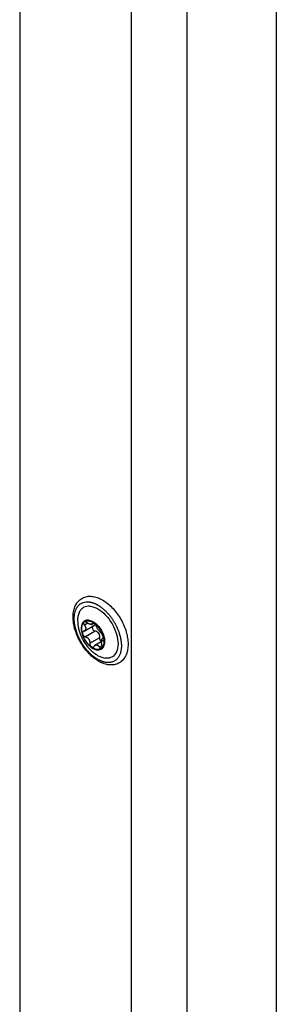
# Model space of a CAD drawing. Header units: millimetres. Extents: x -4969 to -32, y -584 to 4302.
# Tile 80 of 84: x -167 to -102, y 3335 to 3585. Entities that reach past the tile are written whole.
import ezdxf

# ---------------------------------------------------------------- set-up
doc = ezdxf.new("R2010")
doc.units = ezdxf.units.MM

msp = doc.modelspace()

# ---------------------------------------------------------------- linework, layer by layer
at = {"color": 7, "linetype": 'Continuous', "lineweight": 25}
for p, q in [((-102.15, 3830), (-102.15, 2255.71)), ((-138.92, 3819.39), (-138.92, 3058.89)), ((-124.77, 2236.93), (-124.77, 3819.39)), ((-167.2, 3793.26), (-167.2, 3052.24)), ((-150.87, 3429.37), (-148.27, 3430.87)), ((-150.66, 3431.97), (-150.74, 3431.93)), ((-149.03, 3431.07), (-148.43, 3431.42)), ((-148.32, 3430.87), (-148.16, 3430.96)), ((-148.05, 3429.37), (-150.56, 3427.92)), ((-149.43, 3426.26), (-146.91, 3427.71)), ((-145.53, 3427.23), (-148.12, 3425.73)), ((-146.11, 3427.53), (-146.29, 3427.43)), ((-146.61, 3424.77), (-146.53, 3424.81))]:
    msp.add_line(p, q, dxfattribs=at)
at = {"color": 8, "linetype": 'Continuous', "lineweight": 25}
for p, q in [((-149.94, 3431.35), (-150.79, 3430.86)), ((-148.66, 3431.42), (-148.81, 3431.34)), ((-147.02, 3425.33), (-146.32, 3425.74))]:
    msp.add_line(p, q, dxfattribs=at)
at = {"color": 7, "linetype": 'Continuous', "lineweight": 25, "flags": 128}
for points in [[(-150.66, 3431.97), (-150.46, 3432.07), (-149.71, 3432.16)], [(-149.71, 3432.16), (-148.87, 3431.91), (-148, 3431.35), (-147.18, 3430.53), (-146.49, 3429.51), (-145.99, 3428.4), (-145.71, 3427.29), (-145.7, 3426.27), (-145.94, 3425.45), (-146.42, 3424.88), (-146.53, 3424.81)]]:
    msp.add_lwpolyline(points, dxfattribs=at)
at = {"color": 7, "linetype": 'Continuous', "lineweight": 25}
for points, knots in [([(-153.67, 3432.94), (-153.66, 3432.67), (-153.64, 3431.91), (-153.43, 3430.59), (-152.96, 3428.99), (-152.29, 3427.42), (-151.43, 3425.9), (-150.42, 3424.51), (-149.29, 3423.28), (-148.06, 3422.24), (-146.78, 3421.45), (-145.47, 3420.93), (-144.18, 3420.72), (-142.97, 3420.84), (-141.9, 3421.28), (-141.03, 3421.99), (-140.37, 3422.93), (-139.93, 3424.06), (-139.71, 3425.37), (-139.72, 3426.82), (-139.96, 3428.38), (-140.43, 3429.98), (-141.1, 3431.56), (-141.96, 3433.07), (-142.97, 3434.46), (-144.1, 3435.7), (-145.32, 3436.73), (-146.61, 3437.52), (-147.91, 3438.04), (-149.21, 3438.25), (-150.42, 3438.14), (-151.49, 3437.7), (-152.36, 3436.98), (-153.02, 3436.05), (-153.46, 3434.92), (-153.65, 3433.86), (-153.66, 3433.16), (-153.67, 3432.94)], [0, 0, 0, 0, 0.015997, 0.045991, 0.075915, 0.10576, 0.135566, 0.165394, 0.195294, 0.225336, 0.255584, 0.286043, 0.316429, 0.346094, 0.374511, 0.40199, 0.429302, 0.457242, 0.4862, 0.515907, 0.545881, 0.575805, 0.605651, 0.635456, 0.665284, 0.695184, 0.725225, 0.755472, 0.785931, 0.816319, 0.845986, 0.874407, 0.901889, 0.9292, 0.957137, 0.986091, 1, 1, 1, 1]), ([(-145.12, 3421.39), (-145.18, 3421.39), (-145.31, 3421.41), (-145.5, 3421.44), (-145.7, 3421.48), (-145.89, 3421.53), (-146.09, 3421.59), (-146.29, 3421.66), (-146.49, 3421.73), (-146.7, 3421.82), (-146.9, 3421.91), (-147.1, 3422.01), (-147.31, 3422.12), (-147.51, 3422.24), (-147.71, 3422.37), (-147.92, 3422.5), (-148.12, 3422.64), (-148.32, 3422.79), (-148.52, 3422.95), (-148.72, 3423.11), (-148.92, 3423.28), (-149.12, 3423.46), (-149.31, 3423.64), (-149.5, 3423.83), (-149.69, 3424.03), (-149.88, 3424.23), (-150.07, 3424.44), (-150.25, 3424.65), (-150.42, 3424.87), (-150.6, 3425.09), (-150.77, 3425.32), (-150.94, 3425.55), (-151.1, 3425.79), (-151.26, 3426.03), (-151.41, 3426.28), (-151.56, 3426.52), (-151.7, 3426.77), (-151.84, 3427.02), (-151.98, 3427.28), (-152.11, 3427.54), (-152.23, 3427.8), (-152.35, 3428.06), (-152.46, 3428.32), (-152.56, 3428.58), (-152.66, 3428.84), (-152.76, 3429.11), (-152.84, 3429.37), (-152.95, 3429.71), (-153.06, 3430.11), (-153.17, 3430.58), (-153.26, 3431.05), (-153.32, 3431.51), (-153.36, 3431.95), (-153.38, 3432.29), (-153.38, 3432.71), (-153.35, 3433.27), (-153.26, 3433.88), (-153.13, 3434.38), (-152.93, 3434.93), (-152.61, 3435.53), (-152, 3436.2), (-151.29, 3436.62), (-150.65, 3436.76), (-150.28, 3436.79), (-150.08, 3436.8), (-149.86, 3436.79), (-149.73, 3436.78), (-149.68, 3436.77)], [0, 0, 0, 0, 0.010873, 0.021747, 0.03262, 0.043493, 0.054367, 0.06524, 0.076113, 0.086986, 0.09786, 0.108733, 0.119606, 0.13048, 0.141353, 0.152226, 0.1631, 0.173973, 0.184846, 0.195719, 0.206593, 0.217466, 0.228339, 0.239213, 0.250086, 0.260959, 0.271833, 0.282706, 0.293579, 0.304452, 0.315326, 0.326199, 0.337072, 0.347946, 0.358819, 0.369692, 0.380566, 0.391439, 0.402312, 0.413186, 0.424059, 0.434932, 0.445805, 0.456679, 0.467552, 0.478425, 0.489299, 0.500172, 0.519963, 0.539755, 0.559557, 0.579359, 0.598589, 0.617754, 0.624917, 0.656163, 0.697525, 0.718216, 0.738157, 0.795314, 0.837, 0.909668, 0.95481, 0.962476, 0.977346, 0.991399, 1, 1, 1, 1]), ([(-149.36, 3435.68), (-149.93, 3435.65), (-150.81, 3435.61), (-151.66, 3434.9), (-152.18, 3434.12), (-152.46, 3433.12), (-152.59, 3432.19), (-152.47, 3431.54), (-152.43, 3431.33)], [0, 0, 0, 0, 0.290956, 0.447583, 0.607534, 0.767485, 0.924111, 1, 1, 1, 1]), ([(-149.68, 3436.77), (-149.62, 3436.77), (-149.49, 3436.75), (-149.3, 3436.72), (-149.11, 3436.68), (-148.91, 3436.63), (-148.71, 3436.57), (-148.51, 3436.5), (-148.31, 3436.43), (-148.11, 3436.34), (-147.91, 3436.25), (-147.7, 3436.15), (-147.5, 3436.04), (-147.29, 3435.92), (-147.09, 3435.79), (-146.89, 3435.66), (-146.68, 3435.52), (-146.48, 3435.37), (-146.28, 3435.21), (-146.08, 3435.05), (-145.88, 3434.88), (-145.69, 3434.7), (-145.49, 3434.52), (-145.3, 3434.33), (-145.11, 3434.13), (-144.92, 3433.93), (-144.74, 3433.72), (-144.56, 3433.51), (-144.38, 3433.29), (-144.21, 3433.07), (-144.04, 3432.84), (-143.87, 3432.61), (-143.71, 3432.37), (-143.55, 3432.13), (-143.39, 3431.89), (-143.25, 3431.64), (-143.1, 3431.39), (-142.96, 3431.14), (-142.83, 3430.88), (-142.7, 3430.62), (-142.58, 3430.36), (-142.46, 3430.1), (-142.35, 3429.84), (-142.24, 3429.58), (-142.14, 3429.32), (-142.05, 3429.05), (-141.96, 3428.79), (-141.85, 3428.44), (-141.73, 3428), (-141.62, 3427.48), (-141.53, 3426.97), (-141.46, 3426.47), (-141.43, 3425.98), (-141.42, 3425.5), (-141.44, 3425.05), (-141.49, 3424.61), (-141.57, 3424.19), (-141.67, 3423.79), (-141.8, 3423.42), (-141.96, 3423.08), (-142.14, 3422.76), (-142.35, 3422.47), (-142.58, 3422.21), (-142.83, 3421.99), (-143.11, 3421.8), (-143.4, 3421.64), (-143.71, 3421.52), (-144.04, 3421.43), (-144.39, 3421.38), (-144.75, 3421.36), (-145, 3421.38), (-145.12, 3421.39)], [0, 0, 0, 0, 0.01087, 0.021741, 0.032611, 0.043481, 0.054352, 0.065222, 0.076093, 0.086963, 0.097833, 0.108704, 0.119574, 0.130444, 0.141315, 0.152185, 0.163055, 0.173926, 0.184796, 0.195666, 0.206537, 0.217407, 0.228278, 0.239148, 0.250018, 0.260889, 0.271759, 0.282629, 0.2935, 0.30437, 0.31524, 0.326111, 0.336981, 0.347851, 0.358722, 0.369592, 0.380463, 0.391333, 0.402203, 0.413074, 0.423944, 0.434814, 0.445685, 0.456555, 0.467425, 0.478296, 0.489166, 0.500036, 0.521774, 0.543512, 0.565249, 0.586987, 0.608724, 0.630462, 0.652199, 0.673937, 0.695674, 0.717412, 0.739149, 0.760887, 0.782625, 0.804362, 0.8261, 0.847837, 0.869575, 0.891312, 0.91305, 0.934787, 0.956525, 0.978262, 1, 1, 1, 1]), ([(-149.36, 3435.68), (-148.1, 3435.56), (-146.69, 3434.74), (-144.18, 3432.09), (-143.18, 3430.36), (-142.15, 3426.86), (-142.15, 3425.23), (-143.19, 3422.93), (-144.19, 3422.35), (-145.44, 3422.48)], [0, 0, 0, 0, 0.25, 0.25, 0.5, 0.5, 0.75, 0.75, 1, 1, 1, 1]), ([(-152.47, 3431.32), (-152.44, 3431.04), (-152.39, 3430.39), (-152.14, 3429.42), (-151.75, 3428.23), (-151.33, 3427.44), (-151.08, 3426.96)], [0, 0, 0, 0, 0.185769, 0.424307, 0.652184, 1, 1, 1, 1]), ([(-149.79, 3432.11), (-150.14, 3432.15), (-150.47, 3432.08), (-151.01, 3431.77), (-151.23, 3431.52), (-151.52, 3430.88), (-151.6, 3430.48), (-151.6, 3429.59), (-151.52, 3429.11), (-151.23, 3428.12), (-151.01, 3427.62), (-150.47, 3426.69), (-150.15, 3426.25), (-149.44, 3425.5), (-149.06, 3425.19), (-148.3, 3424.75), (-147.91, 3424.62), (-147.56, 3424.58)], [0, 0, 0, 0, 0.125, 0.125, 0.25, 0.25, 0.375, 0.375, 0.5, 0.5, 0.625, 0.625, 0.75, 0.75, 0.875, 0.875, 1, 1, 1, 1]), ([(-151.27, 3428.61), (-151.46, 3429.24), (-151.53, 3429.86), (-151.4, 3430.91), (-151.2, 3431.33), (-150.9, 3431.61)], [0, 0, 0, 0, 0.5, 0.5, 1, 1, 1, 1]), ([(-150.9, 3431.61), (-150.92, 3431.6), (-150.94, 3431.57), (-150.97, 3431.53), (-150.99, 3431.47), (-151, 3431.42), (-151, 3431.35), (-150.99, 3431.28), (-150.97, 3431.19), (-150.93, 3431.08), (-150.87, 3430.97), (-150.82, 3430.89), (-150.79, 3430.86)], [0, 0, 0, 0, 0.084084, 0.167114, 0.249666, 0.332343, 0.415764, 0.500551, 0.619332, 0.738029, 0.870001, 1, 1, 1, 1]), ([(-150.79, 3430.86), (-150.77, 3430.83), (-150.73, 3430.78), (-150.68, 3430.7), (-150.63, 3430.62), (-150.59, 3430.54), (-150.54, 3430.43), (-150.49, 3430.27), (-150.46, 3430.05), (-150.48, 3429.82), (-150.57, 3429.63), (-150.69, 3429.49), (-150.82, 3429.39), (-150.93, 3429.35), (-150.98, 3429.33)], [0, 0, 0, 0, 0.046074, 0.09015, 0.132234, 0.172336, 0.210462, 0.318499, 0.420284, 0.562638, 0.709748, 0.796787, 0.893499, 1, 1, 1, 1]), ([(-150.9, 3431.61), (-150.6, 3431.89), (-150.2, 3432.01), (-149.29, 3431.92), (-148.79, 3431.71), (-148.31, 3431.35)], [0, 0, 0, 0, 0.5, 0.5, 1, 1, 1, 1]), ([(-150.13, 3431.47), (-150.15, 3431.49), (-150.2, 3431.53), (-150.28, 3431.57), (-150.37, 3431.62), (-150.46, 3431.66), (-150.58, 3431.69), (-150.7, 3431.7), (-150.82, 3431.67), (-150.87, 3431.63), (-150.9, 3431.61)], [0, 0, 0, 0, 0.0867382, 0.1738744, 0.2624118, 0.3811614, 0.5000771, 0.6680637, 0.8330769, 1, 1, 1, 1]), ([(-149.24, 3431.07), (-149.26, 3431.08), (-149.31, 3431.08), (-149.39, 3431.1), (-149.48, 3431.13), (-149.57, 3431.16), (-149.68, 3431.2), (-149.81, 3431.27), (-149.97, 3431.36), (-150.07, 3431.43), (-150.13, 3431.47)], [0, 0, 0, 0, 0.096136, 0.194084, 0.293936, 0.395784, 0.499709, 0.651567, 0.818287, 1, 1, 1, 1]), ([(-147.56, 3424.58), (-147.21, 3424.55), (-146.88, 3424.61), (-146.34, 3424.92), (-146.12, 3425.17), (-145.83, 3425.82), (-145.75, 3426.21), (-145.75, 3427.1), (-145.83, 3427.58), (-146.12, 3428.57), (-146.34, 3429.07), (-146.88, 3430), (-147.2, 3430.44), (-147.91, 3431.19), (-148.29, 3431.5), (-149.06, 3431.94), (-149.44, 3432.07), (-149.79, 3432.11)], [0, 0, 0, 0, 0.125, 0.125, 0.25, 0.25, 0.375, 0.375, 0.5, 0.5, 0.625, 0.625, 0.75, 0.75, 0.875, 0.875, 1, 1, 1, 1]), ([(-148.81, 3431.34), (-148.81, 3431.32), (-148.82, 3431.28), (-148.84, 3431.23), (-148.87, 3431.19), (-148.9, 3431.15), (-148.95, 3431.12), (-149.02, 3431.09), (-149.12, 3431.07), (-149.2, 3431.07), (-149.24, 3431.07)], [0, 0, 0, 0, 0.110891, 0.216369, 0.316458, 0.411187, 0.50059, 0.672516, 0.838849, 1, 1, 1, 1]), ([(-148.31, 3431.35), (-148.33, 3431.36), (-148.37, 3431.39), (-148.43, 3431.43), (-148.49, 3431.46), (-148.54, 3431.48), (-148.6, 3431.49), (-148.65, 3431.49), (-148.7, 3431.48), (-148.75, 3431.45), (-148.79, 3431.41), (-148.8, 3431.36), (-148.81, 3431.34)], [0, 0, 0, 0, 0.084084, 0.167114, 0.249666, 0.332343, 0.415764, 0.500551, 0.619332, 0.738029, 0.870001, 1, 1, 1, 1]), ([(-148.66, 3430.65), (-148.69, 3430.61), (-148.77, 3430.51), (-148.8, 3430.3), (-148.77, 3430.06), (-148.66, 3429.81), (-148.49, 3429.61), (-148.28, 3429.44), (-148.13, 3429.4), (-148.05, 3429.37)], [0, 0, 0, 0, 0.1160778, 0.263705, 0.4105945, 0.557602, 0.7053007, 0.845444, 1, 1, 1, 1]), ([(-148.31, 3431.35), (-147.82, 3430.99), (-147.35, 3430.5), (-146.57, 3429.36), (-146.26, 3428.72), (-146.08, 3428.09)], [0, 0, 0, 0, 0.5, 0.5, 1, 1, 1, 1]), ([(-147.72, 3430.55), (-147.73, 3430.57), (-147.74, 3430.62), (-147.78, 3430.69), (-147.82, 3430.78), (-147.88, 3430.88), (-147.96, 3430.99), (-148.06, 3431.12), (-148.18, 3431.25), (-148.26, 3431.32), (-148.31, 3431.35)], [0, 0, 0, 0, 0.086738, 0.173874, 0.262412, 0.381161, 0.500077, 0.668064, 0.833077, 1, 1, 1, 1]), ([(-146.59, 3428.89), (-146.61, 3428.9), (-146.65, 3428.94), (-146.72, 3428.99), (-146.78, 3429.05), (-146.84, 3429.11), (-146.94, 3429.22), (-147.07, 3429.38), (-147.23, 3429.61), (-147.39, 3429.85), (-147.51, 3430.06), (-147.6, 3430.24), (-147.67, 3430.4), (-147.7, 3430.5), (-147.72, 3430.55)], [0, 0, 0, 0, 0.055463, 0.108219, 0.15828, 0.205661, 0.250379, 0.378158, 0.499894, 0.621702, 0.749594, 0.8256, 0.909047, 1, 1, 1, 1]), ([(-150.98, 3429.33), (-151, 3429.32), (-151.05, 3429.3), (-151.11, 3429.27), (-151.17, 3429.22), (-151.22, 3429.15), (-151.28, 3429.05), (-151.31, 3428.93), (-151.31, 3428.77), (-151.29, 3428.66), (-151.27, 3428.61)], [0, 0, 0, 0, 0.086738, 0.173874, 0.262412, 0.381161, 0.500077, 0.668064, 0.833077, 1, 1, 1, 1]), ([(-149.04, 3425.34), (-149.53, 3425.7), (-150, 3426.19), (-150.78, 3427.33), (-151.09, 3427.97), (-151.27, 3428.61)], [0, 0, 0, 0, 0.5, 0.5, 1, 1, 1, 1]), ([(-151.27, 3428.61), (-151.26, 3428.58), (-151.25, 3428.52), (-151.21, 3428.44), (-151.17, 3428.37), (-151.12, 3428.29), (-151.06, 3428.22), (-150.99, 3428.15), (-150.9, 3428.07), (-150.8, 3428), (-150.68, 3427.95), (-150.6, 3427.93), (-150.56, 3427.92)], [0, 0, 0, 0, 0.084084, 0.167114, 0.249666, 0.332343, 0.415763, 0.500551, 0.619331, 0.738029, 0.870001, 1, 1, 1, 1]), ([(-147.64, 3429.22), (-147.67, 3429.23), (-147.73, 3429.27), (-147.83, 3429.31), (-147.94, 3429.35), (-148.01, 3429.36), (-148.05, 3429.37)], [0, 0, 0, 0, 0.227516, 0.469971, 0.727444, 1, 1, 1, 1]), ([(-147.64, 3429.22), (-147.49, 3429.09), (-147.34, 3428.94), (-147.1, 3428.58), (-147, 3428.37), (-146.93, 3428.17)], [0, 0, 0, 0, 0.5, 0.5, 1, 1, 1, 1]), ([(-146.91, 3427.71), (-146.91, 3427.74), (-146.9, 3427.81), (-146.9, 3427.9), (-146.91, 3428), (-146.92, 3428.09), (-146.93, 3428.15), (-146.93, 3428.17)], [0, 0, 0, 0, 0.219257, 0.428851, 0.628814, 0.819183, 1, 1, 1, 1]), ([(-146.08, 3428.09), (-146.09, 3428.11), (-146.1, 3428.17), (-146.13, 3428.25), (-146.17, 3428.33), (-146.21, 3428.41), (-146.25, 3428.49), (-146.3, 3428.58), (-146.37, 3428.66), (-146.44, 3428.75), (-146.51, 3428.83), (-146.56, 3428.87), (-146.59, 3428.89)], [0, 0, 0, 0, 0.084084, 0.167114, 0.249666, 0.332343, 0.415764, 0.500551, 0.619332, 0.738029, 0.870001, 1, 1, 1, 1]), ([(-146.08, 3428.09), (-145.89, 3427.45), (-145.82, 3426.83), (-145.95, 3425.79), (-146.15, 3425.36), (-146.45, 3425.08)], [0, 0, 0, 0, 0.5, 0.5, 1, 1, 1, 1]), ([(-146.17, 3427.48), (-146.16, 3427.48), (-146.13, 3427.49), (-146.1, 3427.51), (-146.07, 3427.54), (-146.04, 3427.59), (-146.02, 3427.68), (-146.02, 3427.79), (-146.04, 3427.93), (-146.06, 3428.03), (-146.08, 3428.09)], [0, 0, 0, 0, 0.088673, 0.177747, 0.268293, 0.392295, 0.51654, 0.678897, 0.838585, 1, 1, 1, 1]), ([(-151.08, 3426.96), (-150.76, 3426.45), (-150.3, 3425.73), (-149.47, 3424.79), (-148.77, 3424.11), (-148.18, 3423.69), (-147.92, 3423.51)], [0, 0, 0, 0, 0.3794103, 0.5355541, 0.7956338, 1, 1, 1, 1]), ([(-150.56, 3427.92), (-150.53, 3427.91), (-150.46, 3427.89), (-150.36, 3427.86), (-150.26, 3427.82), (-150.17, 3427.77), (-150.04, 3427.69), (-149.87, 3427.55), (-149.69, 3427.33), (-149.55, 3427.08), (-149.47, 3426.85), (-149.43, 3426.63), (-149.42, 3426.45), (-149.43, 3426.32), (-149.43, 3426.26)], [0, 0, 0, 0, 0.055463, 0.108219, 0.15828, 0.205661, 0.250379, 0.378158, 0.499894, 0.621702, 0.749594, 0.8256, 0.909047, 1, 1, 1, 1]), ([(-149.43, 3426.26), (-149.43, 3426.23), (-149.44, 3426.17), (-149.43, 3426.08), (-149.42, 3425.98), (-149.39, 3425.86), (-149.35, 3425.72), (-149.27, 3425.58), (-149.17, 3425.44), (-149.09, 3425.38), (-149.04, 3425.34)], [0, 0, 0, 0, 0.086738, 0.173874, 0.262412, 0.381161, 0.500077, 0.668064, 0.833077, 1, 1, 1, 1]), ([(-148.35, 3425.46), (-148.33, 3425.49), (-148.29, 3425.55), (-148.23, 3425.62), (-148.17, 3425.68), (-148.11, 3425.73), (-148.04, 3425.79), (-147.94, 3425.83), (-147.81, 3425.87), (-147.73, 3425.86), (-147.69, 3425.86)], [0, 0, 0, 0, 0.110891, 0.216369, 0.316458, 0.411187, 0.50059, 0.672516, 0.838849, 1, 1, 1, 1]), ([(-147.69, 3425.86), (-147.67, 3425.86), (-147.62, 3425.85), (-147.55, 3425.83), (-147.47, 3425.8), (-147.4, 3425.75), (-147.32, 3425.69), (-147.22, 3425.61), (-147.12, 3425.49), (-147.06, 3425.39), (-147.02, 3425.33)], [0, 0, 0, 0, 0.096136, 0.194084, 0.293936, 0.395784, 0.499709, 0.651567, 0.818287, 1, 1, 1, 1]), ([(-146.4, 3426.73), (-146.43, 3426.74), (-146.51, 3426.78), (-146.63, 3426.87), (-146.74, 3427.01), (-146.82, 3427.16), (-146.88, 3427.33), (-146.92, 3427.52), (-146.92, 3427.65), (-146.91, 3427.71)], [0, 0, 0, 0, 0.1038, 0.253003, 0.402142, 0.539367, 0.684612, 0.838095, 1, 1, 1, 1]), ([(-146.36, 3425.95), (-146.37, 3425.99), (-146.39, 3426.07), (-146.41, 3426.19), (-146.43, 3426.3), (-146.45, 3426.41), (-146.47, 3426.57), (-146.48, 3426.77), (-146.46, 3427.01), (-146.42, 3427.2), (-146.37, 3427.33), (-146.31, 3427.41), (-146.25, 3427.46), (-146.2, 3427.47), (-146.17, 3427.48)], [0, 0, 0, 0, 0.055463, 0.108219, 0.15828, 0.205661, 0.250379, 0.378158, 0.499894, 0.621702, 0.749594, 0.8256, 0.909047, 1, 1, 1, 1]), ([(-146.45, 3425.08), (-146.43, 3425.09), (-146.41, 3425.12), (-146.38, 3425.17), (-146.35, 3425.23), (-146.33, 3425.29), (-146.31, 3425.36), (-146.3, 3425.45), (-146.3, 3425.55), (-146.3, 3425.68), (-146.32, 3425.81), (-146.35, 3425.9), (-146.36, 3425.95)], [0, 0, 0, 0, 0.084084, 0.167115, 0.249667, 0.332343, 0.415764, 0.500551, 0.619332, 0.738029, 0.870001, 1, 1, 1, 1]), ([(-149.04, 3425.34), (-149.02, 3425.33), (-148.99, 3425.3), (-148.92, 3425.27), (-148.86, 3425.25), (-148.8, 3425.23), (-148.76, 3425.23), (-148.74, 3425.23)], [0, 0, 0, 0, 0.200671, 0.399802, 0.598581, 0.798234, 1, 1, 1, 1]), ([(-148.74, 3425.23), (-148.72, 3425.23), (-148.68, 3425.23), (-148.63, 3425.24), (-148.58, 3425.26), (-148.51, 3425.29), (-148.42, 3425.35), (-148.37, 3425.43), (-148.35, 3425.46)], [0, 0, 0, 0, 0.118657, 0.236659, 0.354757, 0.473716, 0.739027, 1, 1, 1, 1]), ([(-147.91, 3423.51), (-147.72, 3423.37), (-146.88, 3422.78), (-146.07, 3422.61), (-145.44, 3422.48)], [0, 0, 0, 0, 0.233986, 1, 1, 1, 1]), ([(-147.02, 3425.33), (-147.01, 3425.31), (-146.98, 3425.27), (-146.94, 3425.21), (-146.89, 3425.16), (-146.83, 3425.1), (-146.75, 3425.05), (-146.69, 3425.03), (-146.66, 3425.02)], [0, 0, 0, 0, 0.13071, 0.261256, 0.392902, 0.526927, 0.763641, 1, 1, 1, 1]), ([(-146.66, 3425.02), (-146.65, 3425.02), (-146.61, 3425.01), (-146.57, 3425.02), (-146.52, 3425.03), (-146.48, 3425.05), (-146.46, 3425.07), (-146.45, 3425.08)], [0, 0, 0, 0, 0.201766, 0.401419, 0.600198, 0.799329, 1, 1, 1, 1])]:
    msp.add_open_spline(points, degree=3, knots=knots, dxfattribs=at)
for points in [[(-147.6, 3424.73), (-148.06, 3424.77), (-148.56, 3424.99), (-149.04, 3425.34)], [(-146.45, 3425.08), (-146.75, 3424.8), (-147.15, 3424.68), (-147.6, 3424.73)]]:
    msp.add_open_spline(points, degree=3, dxfattribs=at)

doc.saveas('drawing.dxf')
